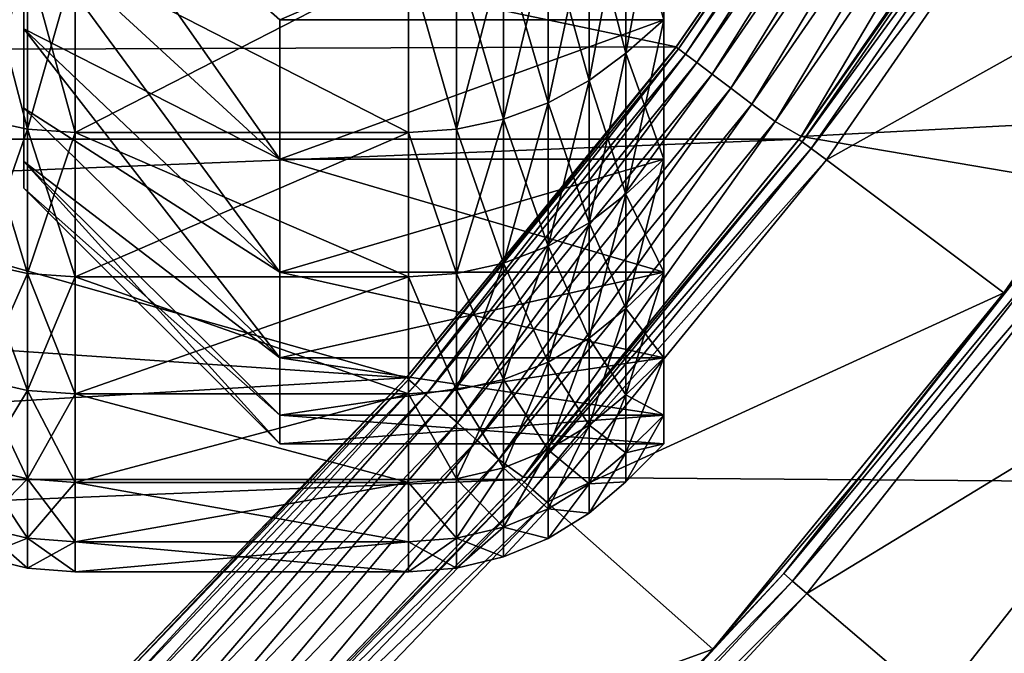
# Model space of a CAD drawing. Header units: metres. Extents: x -17 to 65, y -30 to 30.
# Tile 154 of 256: x 7 to 8.9, y -7.4 to -6.2. Entities that reach past the tile are written whole.
import ezdxf

# ---------------------------------------------------------------- set-up
doc = ezdxf.new("R2010")
doc.units = ezdxf.units.M
doc.layers.add('solid_508461', color=7, linetype='CONTINUOUS')

msp = doc.modelspace()

# ---------------------------------------------------------------- linework, layer by layer
at = {"layer": 'solid_508461'}
for points in [[(8.213656, 0.77353, -44.5), (8.213656, -0.77353, -44.5), (4.776725, -6.72647, -44.5)], [(6.243427, -2.339412, -44.5), (8.213656, 0.77353, -44.5), (4.776725, -6.72647, -44.5)], [(4.776725, -6.72647, -38.5), (4.776725, -6.72647, -44.5), (8.213656, -0.77353, -44.5)], [(4.776725, -6.72647, -38.5), (8.213656, -0.77353, -44.5), (8.213656, -0.77353, -38.5)], [(5.061268, -6.515066, -38.5), (4.776725, -6.72647, -38.5), (8.213656, -0.77353, -38.5)], [(5.061268, -6.515066, -38.5), (8.213656, -0.77353, -38.5), (5.336479, -6.291614, -38.5)], [(5.336479, -6.291614, -38.5), (8.213656, -0.77353, -38.5), (5.60183, -6.056569, -38.5)], [(5.996443, -5.738698, -27), (8.747639, -5.531849, -27), (8.274374, -6.217497, -27)], [(8.747718, -5.531721, -48.200001), (8.274233, -6.217682, -48.200001), (8.747639, -5.531849, -27)], [(8.278786, -6.221104, -48.258179), (8.274233, -6.217682, -48.200001), (8.747718, -5.531721, -48.200001)], [(8.274233, -6.217682, -48.200001), (8.274374, -6.217497, -27), (8.747639, -5.531849, -27)], [(8.278786, -6.221104, -48.258179), (8.747718, -5.531721, -48.200001), (8.752531, -5.534765, -48.258179)], [(8.278786, -6.221104, -48.258179), (8.752531, -5.534765, -48.258179), (8.292398, -6.231333, -48.314533)], [(8.752531, -5.534765, -48.258179), (8.766923, -5.543866, -48.314533), (8.292398, -6.231333, -48.314533)], [(8.292398, -6.231333, -48.314533), (8.766923, -5.543866, -48.314533), (8.314548, -6.247977, -48.366474)], [(8.766923, -5.543866, -48.314533), (8.790339, -5.558673, -48.366474), (8.314548, -6.247977, -48.366474)], [(8.314548, -6.247977, -48.366474), (8.790339, -5.558673, -48.366474), (8.344378, -6.270393, -48.412006)], [(8.790339, -5.558673, -48.366474), (8.821877, -5.578617, -48.412006), (8.344378, -6.270393, -48.412006)], [(8.344378, -6.270393, -48.412006), (8.821877, -5.578617, -48.412006), (8.380743, -6.29772, -48.449375)], [(8.821877, -5.578617, -48.412006), (8.860323, -5.602929, -48.449375), (8.380743, -6.29772, -48.449375)], [(8.380743, -6.29772, -48.449375), (8.860323, -5.602929, -48.449375), (8.422242, -6.328904, -48.477142)], [(8.860323, -5.602929, -48.449375), (8.904197, -5.630672, -48.477142), (8.422242, -6.328904, -48.477142)], [(8.422242, -6.328904, -48.477142), (8.904197, -5.630672, -48.477142), (8.467277, -6.362745, -48.494236)], [(8.904197, -5.630672, -48.477142), (8.951808, -5.66078, -48.494236), (8.467277, -6.362745, -48.494236)], [(8.467277, -6.362745, -48.494236), (8.951808, -5.66078, -48.494236), (8.518044, -6.392607, -48.5)], [(8.951808, -5.66078, -48.494236), (9.005194, -5.685852, -48.5), (8.518044, -6.392607, -48.5)], [(-9.001194, -5.692193, 8.5), (-8.514211, -6.397714, 8.5), (9.001194, -5.692193, 8.5)], [(-8.514211, -6.397714, 8.5), (8.514211, -6.397714, 8.5), (9.001194, -5.692193, 8.5)], [(8.514056, -6.397918, 19), (9.001264, -5.692079, 19), (8.514211, -6.397714, 8.5)], [(9.007694, -5.696121, 19.086824), (9.001264, -5.692079, 19), (8.514056, -6.397918, 19)], [(9.001264, -5.692079, 19), (9.001194, -5.692193, 8.5), (8.514211, -6.397714, 8.5)], [(8.518044, -6.392607, -48.5), (9.005194, -5.685852, -48.5), (13.130377, -6.151683, -48.5)], [(9.007694, -5.696121, 19.086824), (8.514056, -6.397918, 19), (8.520138, -6.402468, 19.086824)], [(9.007694, -5.696121, 19.086824), (8.520138, -6.402468, 19.086824), (9.026785, -5.708193, 19.171093)], [(8.520138, -6.402468, 19.086824), (8.538196, -6.416038, 19.171093), (9.026785, -5.708193, 19.171093)], [(9.026785, -5.708193, 19.171093), (8.538196, -6.416038, 19.171093), (9.057888, -5.727869, 19.25)], [(7, -5.72388, 3.080117), (7.500004, -6.43667, 2.751231), (7.500004, -6.164154, 3.317109)], [(7, -5.976903, 2.554718), (7.500004, -6.43667, 2.751231), (7, -5.72388, 3.080117)], [(7, -5.723881, -3.080115), (7.500004, -6.164155, -3.317107), (7.500004, -6.436671, -2.751229)], [(7, -5.723881, -3.080115), (7.500004, -6.436671, -2.751229), (7, -5.976904, -2.554715)], [(8.538196, -6.416038, 19.171093), (8.567617, -6.438148, 19.25), (9.057888, -5.727869, 19.25)], [(9.057888, -5.727869, 19.25), (8.567617, -6.438148, 19.25), (9.423761, -5.959465, 20)], [(5.487596, -6.227058, -27), (5.996443, -5.738698, -27), (8.274374, -6.217497, -27)], [(7.500004, -6.164155, -3.317107), (8.25, -5.842013, -3.856279), (8.25, -6.164169, -3.317081)], [(7.500004, -6.164154, 3.317109), (8.25, -6.164169, 3.317081), (8.25, -5.842013, 3.856279)], [(8.25, -5.842013, 3.856279), (8.175735, -6.229544, 3.352312), (8.175735, -5.903966, 3.897229)], [(8.25, -5.842013, 3.856279), (8.25, -6.164169, 3.317081), (8.175735, -6.229544, 3.352312)], [(8.25, -6.164169, -3.317081), (8.25, -5.842013, -3.856279), (8.175735, -5.90401, -3.897162)], [(8.104372, -5.954884, 3.930784), (8.175735, -5.903966, 3.897229), (8.175735, -6.229544, 3.352312)], [(8.104372, -6.283264, -3.381169), (8.175735, -6.229582, -3.352241), (8.175735, -5.90401, -3.897162)], [(8.104372, -6.283264, -3.381169), (8.175735, -5.90401, -3.897162), (8.104372, -5.954884, -3.930784)], [(8.25, -6.164169, -3.317081), (8.175735, -5.90401, -3.897162), (8.175735, -6.229582, -3.352241)], [(8.104372, -5.954884, -3.930784), (8.024035, -5.996007, -3.957929), (8.024035, -6.326655, -3.404518)], [(8.104372, -6.283264, -3.381169), (8.104372, -5.954884, -3.930784), (8.024035, -6.326655, -3.404518)], [(8.104372, -5.954884, 3.930784), (8.104372, -6.283264, 3.381169), (8.024035, -5.996007, 3.957929)], [(8.104372, -5.954884, 3.930784), (8.175735, -6.229544, 3.352312), (8.104372, -6.283264, 3.381169)], [(8.567617, -6.438148, 19.25), (8.91398, -6.69802, 20), (9.423761, -5.959465, 20)], [(9.423761, -5.959465, 20), (8.91398, -6.69802, 20), (9.176256, -6.333942, 40.673206)], [(7, -6.181874, 2.008558), (7.500004, -6.43667, 2.751231), (7, -5.976903, 2.554718)], [(7, -6.181875, -2.008555), (7, -6.181874, 2.008558), (7, -5.976903, 2.554718)], [(7, -5.976904, -2.554715), (7, -6.181875, -2.008555), (7, -5.976903, 2.554718)], [(7, -5.976904, -2.554715), (7.500004, -6.436671, -2.751229), (7.500004, -6.657411, -2.163072)], [(7, -5.976904, -2.554715), (7.500004, -6.657411, -2.163072), (7, -6.181875, -2.008555)], [(8.024035, -5.996007, -3.957929), (7.936972, -6.026124, -3.977809), (7.936972, -6.358432, -3.421618)], [(8.024035, -6.326655, -3.404518), (8.024035, -5.996007, -3.957929), (7.936972, -6.358432, -3.421618)], [(8.024035, -5.996007, 3.957929), (8.024035, -6.326655, 3.404518), (7.936972, -6.026124, 3.977809)], [(8.104372, -6.283264, 3.381169), (8.024035, -6.326655, 3.404518), (8.024035, -5.996007, 3.957929)], [(7.006884, -6.044589, -3.989998), (6.915217, -6.026318, -3.977937), (6.915217, -6.358637, -3.421729)], [(7.006884, -6.377916, 3.432103), (6.915217, -6.358637, 3.421729), (6.915217, -6.026318, 3.977937)], [(7.006884, -6.044589, 3.989998), (7.006884, -6.377916, 3.432103), (6.915217, -6.026318, 3.977937)], [(7.936972, -6.026124, -3.977809), (7.845333, -6.044491, -3.989934), (7.845333, -6.377813, -3.432047)], [(7.936972, -6.358432, -3.421618), (7.936972, -6.026124, -3.977809), (7.845333, -6.377813, -3.432047)], [(7.936972, -6.026124, 3.977809), (7.936972, -6.358432, 3.421618), (7.845333, -6.044491, 3.989934)], [(8.024035, -6.326655, 3.404518), (7.936972, -6.358432, 3.421618), (7.936972, -6.026124, 3.977809)], [(7.006884, -6.377916, -3.432103), (7.006884, -6.044589, -3.989998), (6.915217, -6.358637, -3.421729)], [(7.006884, -6.044589, 3.989998), (7.1, -6.050656, 3.994003), (7.1, -6.384317, 3.435548)], [(7.006884, -6.044589, 3.989998), (7.1, -6.384317, 3.435548), (7.006884, -6.377916, 3.432103)], [(7.006884, -6.377916, -3.432103), (7.1, -6.050656, -3.994003), (7.006884, -6.044589, -3.989998)], [(7.006884, -6.377916, -3.432103), (7.1, -6.384317, -3.435548), (7.1, -6.050656, -3.994003)], [(7.1, -6.050656, 3.994003), (7.751472, -6.050648, 3.994016), (7.751472, -6.384309, 3.435563)], [(7.1, -6.050656, -3.994003), (7.1, -6.384317, -3.435548), (7.751472, -6.050674, -3.993976)], [(7.1, -6.384317, 3.435548), (7.1, -6.050656, 3.994003), (7.751472, -6.384309, 3.435563)], [(7.1, -6.384317, -3.435548), (7.751472, -6.384333, -3.435519), (7.751472, -6.050674, -3.993976)], [(7.845333, -6.377813, -3.432047), (7.845333, -6.044491, -3.989934), (7.751472, -6.050674, -3.993976)], [(7.845333, -6.044491, 3.989934), (7.845333, -6.377813, 3.432047), (7.751472, -6.050648, 3.994016)], [(7.845333, -6.377813, 3.432047), (7.751472, -6.384309, 3.435563), (7.751472, -6.050648, 3.994016)], [(7.845333, -6.377813, -3.432047), (7.751472, -6.050674, -3.993976), (7.751472, -6.384333, -3.435519)], [(7.936972, -6.358432, 3.421618), (7.845333, -6.377813, 3.432047), (7.845333, -6.044491, 3.989934)], [(8.518044, -6.392607, -48.5), (13.130377, -6.151683, -48.5), (12.64624, -7.093839, -48.5)], [(7.500004, -6.164154, 3.317109), (7.500004, -6.43667, 2.751231), (8.25, -6.164169, 3.317081)], [(7.500004, -6.436671, -2.751229), (7.500004, -6.164155, -3.317107), (8.25, -6.164169, -3.317081)], [(7.500004, -6.436671, -2.751229), (8.25, -6.164169, -3.317081), (8.25, -6.436695, -2.751175)], [(7.500004, -6.43667, 2.751231), (8.25, -6.436695, 2.751175), (8.25, -6.164169, 3.317081)], [(8.25, -6.164169, 3.317081), (8.175735, -6.504964, 2.780405), (8.175735, -6.229544, 3.352312)], [(8.25, -6.164169, 3.317081), (8.25, -6.436695, 2.751175), (8.175735, -6.504964, 2.780405)], [(8.25, -6.436695, -2.751175), (8.25, -6.164169, -3.317081), (8.175735, -6.229582, -3.352241)], [(7, -6.181874, 2.008558), (7.500004, -6.65741, 2.163074), (7.500004, -6.43667, 2.751231)], [(7, -6.337, 1.446508), (7.500004, -6.65741, 2.163074), (7, -6.181874, 2.008558)], [(7, -6.337001, -1.446505), (7, -6.337, 1.446508), (7, -6.181874, 2.008558)], [(7, -6.181875, -2.008555), (7, -6.337001, -1.446505), (7, -6.181874, 2.008558)], [(7, -6.181875, -2.008555), (7.500004, -6.657411, -2.163072), (7.500004, -6.824484, -1.557697)], [(7, -6.181875, -2.008555), (7.500004, -6.824484, -1.557697), (7, -6.337001, -1.446505)], [(4.939247, -6.67037, -27), (5.487596, -6.227058, -27), (7.746956, -6.863466, -27)], [(5.487596, -6.227058, -27), (8.274374, -6.217497, -27), (7.746956, -6.863466, -27)], [(7.747087, -6.863319, -48.200001), (7.746956, -6.863466, -27), (8.274374, -6.217497, -27)], [(8.274233, -6.217682, -48.200001), (7.747087, -6.863319, -48.200001), (8.274374, -6.217497, -27)], [(7.751349, -6.867096, -48.258179), (7.747087, -6.863319, -48.200001), (8.274233, -6.217682, -48.200001)], [(7.751349, -6.867096, -48.258179), (8.274233, -6.217682, -48.200001), (8.278786, -6.221104, -48.258179)], [(7.751349, -6.867096, -48.258179), (8.278786, -6.221104, -48.258179), (7.764095, -6.878388, -48.314533)], [(8.278786, -6.221104, -48.258179), (8.292398, -6.231333, -48.314533), (7.764095, -6.878388, -48.314533)], [(7.764095, -6.878388, -48.314533), (8.292398, -6.231333, -48.314533), (7.784832, -6.89676, -48.366474)], [(8.292398, -6.231333, -48.314533), (8.314548, -6.247977, -48.366474), (7.784832, -6.89676, -48.366474)], [(8.104372, -6.283264, 3.381169), (8.175735, -6.229544, 3.352312), (8.175735, -6.504964, 2.780405)], [(8.104372, -6.561055, -2.804329), (8.175735, -6.504996, -2.78033), (8.175735, -6.229582, -3.352241)], [(8.104372, -6.561055, -2.804329), (8.175735, -6.229582, -3.352241), (8.104372, -6.283264, -3.381169)], [(8.25, -6.436695, -2.751175), (8.175735, -6.229582, -3.352241), (8.175735, -6.504996, -2.78033)], [(7.784832, -6.89676, -48.366474), (8.314548, -6.247977, -48.366474), (7.812763, -6.921504, -48.412006)], [(8.314548, -6.247977, -48.366474), (8.344378, -6.270393, -48.412006), (7.812763, -6.921504, -48.412006)], [(7.812763, -6.921504, -48.412006), (8.344378, -6.270393, -48.412006), (7.846811, -6.951668, -48.449375)], [(8.344378, -6.270393, -48.412006), (8.380743, -6.29772, -48.449375), (7.846811, -6.951668, -48.449375)], [(8.104372, -6.283264, -3.381169), (8.024035, -6.326655, -3.404518), (8.024035, -6.606364, -2.823695)], [(8.104372, -6.561055, -2.804329), (8.104372, -6.283264, -3.381169), (8.024035, -6.606364, -2.823695)], [(8.104372, -6.283264, 3.381169), (8.104372, -6.561055, 2.804329), (8.024035, -6.326655, 3.404518)], [(8.104372, -6.283264, 3.381169), (8.175735, -6.504964, 2.780405), (8.104372, -6.561055, 2.804329)], [(7.846811, -6.951668, -48.449375), (8.380743, -6.29772, -48.449375), (7.885666, -6.98609, -48.477142)], [(8.380743, -6.29772, -48.449375), (8.422242, -6.328904, -48.477142), (7.885666, -6.98609, -48.477142)], [(8.024035, -6.326655, -3.404518), (7.936972, -6.358432, -3.421618), (7.936972, -6.639546, -2.837878)], [(8.024035, -6.606364, -2.823695), (8.024035, -6.326655, -3.404518), (7.936972, -6.639546, -2.837878)], [(8.024035, -6.326655, 3.404518), (8.024035, -6.606364, 2.823695), (7.936972, -6.358432, 3.421618)], [(8.104372, -6.561055, 2.804329), (8.024035, -6.606364, 2.823695), (8.024035, -6.326655, 3.404518)], [(7, -6.337, 1.446508), (7.500004, -6.824483, 1.5577), (7.500004, -6.65741, 2.163074)], [(7, -6.441172, 0.872479), (7.500004, -6.824483, 1.5577), (7, -6.337, 1.446508)], [(7, -6.441173, -0.872476), (7, -6.441172, 0.872479), (7, -6.337, 1.446508)], [(7, -6.337001, -1.446505), (7, -6.441173, -0.872476), (7, -6.337, 1.446508)], [(7, -6.337001, -1.446505), (7.500004, -6.824484, -1.557697), (7, -6.441173, -0.872476)], [(7.885666, -6.98609, -48.477142), (8.422242, -6.328904, -48.477142), (7.927831, -7.023446, -48.494236)], [(8.422242, -6.328904, -48.477142), (8.467277, -6.362745, -48.494236), (7.927831, -7.023446, -48.494236)], [(8.91398, -6.69802, 20), (8.913773, -6.698296, 40.673206), (9.176256, -6.333942, 40.673206)], [(9.026685, -6.55827, 40.760029), (9.176256, -6.333942, 40.673206), (8.913773, -6.698296, 40.673206)], [(7.006884, -6.377916, -3.432103), (6.915217, -6.358637, -3.421729), (6.915217, -6.63976, -2.83797)], [(7.006884, -6.659892, 2.846574), (6.915217, -6.63976, 2.83797), (6.915217, -6.358637, 3.421729)], [(7.006884, -6.377916, 3.432103), (7.006884, -6.659892, 2.846574), (6.915217, -6.358637, 3.421729)], [(7.936972, -6.358432, -3.421618), (7.845333, -6.377813, -3.432047), (7.845333, -6.659784, -2.846528)], [(7.936972, -6.639546, -2.837878), (7.936972, -6.358432, -3.421618), (7.845333, -6.659784, -2.846528)], [(7.936972, -6.358432, 3.421618), (7.936972, -6.639546, 2.837878), (7.845333, -6.377813, 3.432047)], [(7.927831, -7.023446, -48.494236), (8.467277, -6.362745, -48.494236), (7.975592, -7.05779, -48.5)], [(8.024035, -6.606364, 2.823695), (7.936972, -6.639546, 2.837878), (7.936972, -6.358432, 3.421618)], [(8.467277, -6.362745, -48.494236), (8.518044, -6.392607, -48.5), (7.975592, -7.05779, -48.5)], [(7.006884, -6.659892, -2.846574), (7.006884, -6.377916, -3.432103), (6.915217, -6.63976, -2.83797)], [(7.006884, -6.377916, 3.432103), (7.1, -6.384317, 3.435548), (7.1, -6.666576, 2.849432)], [(7.006884, -6.377916, 3.432103), (7.1, -6.666576, 2.849432), (7.006884, -6.659892, 2.846574)], [(7.006884, -6.659892, -2.846574), (7.1, -6.384317, -3.435548), (7.006884, -6.377916, -3.432103)], [(7.006884, -6.659892, -2.846574), (7.1, -6.666576, -2.849432), (7.1, -6.384317, -3.435548)], [(7.1, -6.384317, 3.435548), (7.751472, -6.384309, 3.435563), (7.751472, -6.666569, 2.849448)], [(7.1, -6.384317, -3.435548), (7.1, -6.666576, -2.849432), (7.751472, -6.384333, -3.435519)], [(7.1, -6.666576, 2.849432), (7.1, -6.384317, 3.435548), (7.751472, -6.666569, 2.849448)], [(7.1, -6.666576, -2.849432), (7.751472, -6.666589, -2.849402), (7.751472, -6.384333, -3.435519)], [(7.845333, -6.659784, -2.846528), (7.845333, -6.377813, -3.432047), (7.751472, -6.384333, -3.435519)], [(7.845333, -6.377813, 3.432047), (7.845333, -6.659784, 2.846528), (7.751472, -6.384309, 3.435563)], [(7.845333, -6.659784, 2.846528), (7.751472, -6.666569, 2.849448), (7.751472, -6.384309, 3.435563)], [(7.845333, -6.659784, -2.846528), (7.751472, -6.384333, -3.435519), (7.751472, -6.666589, -2.849402)], [(7.936972, -6.639546, 2.837878), (7.845333, -6.659784, 2.846528), (7.845333, -6.377813, 3.432047)], [(-8.514211, -6.397714, 8.5), (-7.971506, -7.062407, 8.5), (8.514211, -6.397714, 8.5)], [(-7.971506, -7.062407, 8.5), (7.971506, -7.062407, 8.5), (8.514211, -6.397714, 8.5)], [(8.514056, -6.397918, 19), (8.514211, -6.397714, 8.5), (7.971506, -7.062407, 8.5)], [(7.971631, -7.062266, 19), (8.514056, -6.397918, 19), (7.971506, -7.062407, 8.5)], [(8.520138, -6.402468, 19.086824), (8.514056, -6.397918, 19), (7.971631, -7.062266, 19)], [(8.520138, -6.402468, 19.086824), (7.971631, -7.062266, 19), (7.977325, -7.067294, 19.086824)], [(7.975592, -7.05779, -48.5), (8.518044, -6.392607, -48.5), (12.64624, -7.093839, -48.5)], [(8.520138, -6.402468, 19.086824), (7.977325, -7.067294, 19.086824), (8.538196, -6.416038, 19.171093)], [(7.977325, -7.067294, 19.086824), (7.994232, -7.082272, 19.171093), (8.538196, -6.416038, 19.171093)], [(8.538196, -6.416038, 19.171093), (7.994232, -7.082272, 19.171093), (8.567617, -6.438148, 19.25)], [(7, -6.441172, 0.872479), (7.500004, -6.936662, 0.939529), (7.500004, -6.824483, 1.5577)], [(7, -6.49345, 0.291685), (7.500004, -6.936662, 0.939529), (7, -6.441172, 0.872479)], [(7, -6.49345, -0.291682), (7, -6.49345, 0.291685), (7, -6.441172, 0.872479)], [(7, -6.441173, -0.872476), (7, -6.49345, -0.291682), (7, -6.441172, 0.872479)], [(7, -6.441173, -0.872476), (7.500004, -6.824484, -1.557697), (7.500004, -6.936663, -0.939527)], [(7, -6.441173, -0.872476), (7.500004, -6.936663, -0.939527), (7.500004, -6.992947, -0.314157)], [(7, -6.441173, -0.872476), (7.500004, -6.992947, -0.314157), (7, -6.49345, -0.291682)], [(7.500004, -6.43667, 2.751231), (7.500004, -6.65741, 2.163074), (8.25, -6.436695, 2.751175)], [(7.500004, -6.436671, -2.751229), (8.25, -6.436695, -2.751175), (8.25, -6.657396, -2.163119)], [(7.500004, -6.657411, -2.163072), (7.500004, -6.436671, -2.751229), (8.25, -6.657396, -2.163119)], [(7.500004, -6.65741, 2.163074), (8.25, -6.657396, 2.163119), (8.25, -6.436695, 2.751175)], [(7.994232, -7.082272, 19.171093), (8.021782, -7.106675, 19.25), (8.567617, -6.438148, 19.25)], [(8.567617, -6.438148, 19.25), (8.021782, -7.106675, 19.25), (8.91398, -6.69802, 20)], [(8.25, -6.436695, 2.751175), (8.175735, -6.728011, 2.18611), (8.175735, -6.504964, 2.780405)], [(8.25, -6.436695, 2.751175), (8.25, -6.657396, 2.163119), (8.175735, -6.728011, 2.18611)], [(8.25, -6.657396, -2.163119), (8.25, -6.436695, -2.751175), (8.175735, -6.504996, -2.78033)], [(7, -6.49345, -0.291682), (7.500004, -6.992947, -0.314157), (7.500004, -6.992947, 0.31416)], [(7, -6.49345, 0.291685), (7.500004, -6.992947, 0.31416), (7.500004, -6.936662, 0.939529)], [(7, -6.49345, -0.291682), (7.500004, -6.992947, 0.31416), (7, -6.49345, 0.291685)], [(8.104372, -6.561055, 2.804329), (8.175735, -6.504964, 2.780405), (8.175735, -6.728011, 2.18611)], [(8.104372, -6.78602, -2.204912), (8.175735, -6.728036, -2.186034), (8.175735, -6.504996, -2.78033)], [(8.104372, -6.78602, -2.204912), (8.175735, -6.504996, -2.78033), (8.104372, -6.561055, -2.804329)], [(8.25, -6.657396, -2.163119), (8.175735, -6.504996, -2.78033), (8.175735, -6.728036, -2.186034)], [(9.026685, -6.55827, 40.760029), (8.63683, -7.051785, 40.673206), (8.484303, -7.246279, 40.760029)], [(9.026685, -6.55827, 40.760029), (8.484303, -7.246279, 40.760029), (9.044958, -6.571547, 40.844296)], [(9.026685, -6.55827, 40.760029), (8.913773, -6.698296, 40.673206), (8.63683, -7.051785, 40.673206)], [(8.104372, -6.561055, -2.804329), (8.024035, -6.606364, -2.823695), (8.024035, -6.832883, -2.220138)], [(8.104372, -6.78602, -2.204912), (8.104372, -6.561055, -2.804329), (8.024035, -6.832883, -2.220138)], [(8.104372, -6.561055, 2.804329), (8.104372, -6.78602, 2.204912), (8.024035, -6.606364, 2.823695)], [(8.104372, -6.561055, 2.804329), (8.175735, -6.728011, 2.18611), (8.104372, -6.78602, 2.204912)], [(8.484303, -7.246279, 40.760029), (8.501478, -7.260948, 40.844296), (9.044958, -6.571547, 40.844296)], [(9.044958, -6.571547, 40.844296), (8.501478, -7.260948, 40.844296), (9.074726, -6.59319, 40.923206)], [(8.782733, -7.501073, 41.5), (14.648664, -7.593855, 41.5), (15.132871, -6.57618, 41.5)], [(9.344038, -6.789061, 41.5), (8.782733, -7.501073, 41.5), (15.132871, -6.57618, 41.5)], [(8.501478, -7.260948, 40.844296), (8.529456, -7.284859, 40.923206), (9.074726, -6.59319, 40.923206)], [(9.074726, -6.59319, 40.923206), (8.529456, -7.284859, 40.923206), (9.344038, -6.789061, 41.5)], [(8.024035, -6.606364, -2.823695), (7.936972, -6.639546, -2.837878), (7.936972, -6.867203, -2.23129)], [(8.024035, -6.832883, -2.220138), (8.024035, -6.606364, -2.823695), (7.936972, -6.867203, -2.23129)], [(8.024035, -6.606364, 2.823695), (8.024035, -6.832883, 2.220138), (7.936972, -6.639546, 2.837878)], [(8.104372, -6.78602, 2.204912), (8.024035, -6.832883, 2.220138), (8.024035, -6.606364, 2.823695)], [(7.006884, -6.659892, -2.846574), (6.915217, -6.63976, -2.83797), (6.915217, -6.867424, -2.231361)], [(7.006884, -6.888246, 2.238127), (6.915217, -6.867424, 2.231361), (6.915217, -6.63976, 2.83797)], [(7.006884, -6.659892, 2.846574), (7.006884, -6.888246, 2.238127), (6.915217, -6.63976, 2.83797)], [(7.936972, -6.639546, -2.837878), (7.845333, -6.659784, -2.846528), (7.845333, -6.888134, -2.238091)], [(7.936972, -6.867203, -2.23129), (7.936972, -6.639546, -2.837878), (7.845333, -6.888134, -2.238091)], [(7.936972, -6.639546, 2.837878), (7.936972, -6.867203, 2.23129), (7.845333, -6.659784, 2.846528)], [(8.024035, -6.832883, 2.220138), (7.936972, -6.867203, 2.23129), (7.936972, -6.639546, 2.837878)], [(4.355323, -7.065489, -27), (4.939247, -6.67037, -27), (7.746956, -6.863466, -27)], [(7.006884, -6.888246, -2.238127), (7.006884, -6.659892, -2.846574), (6.915217, -6.867424, -2.231361)], [(7.006884, -6.659892, 2.846574), (7.1, -6.666576, 2.849432), (7.1, -6.89516, 2.240373)], [(7.006884, -6.659892, 2.846574), (7.1, -6.89516, 2.240373), (7.006884, -6.888246, 2.238127)], [(7.006884, -6.888246, -2.238127), (7.1, -6.666576, -2.849432), (7.006884, -6.659892, -2.846574)], [(7.006884, -6.888246, -2.238127), (7.1, -6.89516, -2.240373), (7.1, -6.666576, -2.849432)], [(7.1, -6.666576, 2.849432), (7.751472, -6.666569, 2.849448), (7.751472, -6.895154, 2.240391)], [(7.1, -6.666576, -2.849432), (7.1, -6.89516, -2.240373), (7.751472, -6.666589, -2.849402)], [(7.1, -6.89516, 2.240373), (7.1, -6.666576, 2.849432), (7.751472, -6.895154, 2.240391)], [(7.1, -6.89516, -2.240373), (7.751472, -6.895169, -2.240346), (7.751472, -6.666589, -2.849402)], [(7.500004, -6.657411, -2.163072), (8.25, -6.657396, -2.163119), (8.25, -6.824495, -1.557647)], [(7.500004, -6.824483, 1.5577), (8.25, -6.824495, 1.557647), (8.25, -6.657396, 2.163119)], [(7.500004, -6.65741, 2.163074), (7.500004, -6.824483, 1.5577), (8.25, -6.657396, 2.163119)], [(7.500004, -6.824484, -1.557697), (7.500004, -6.657411, -2.163072), (8.25, -6.824495, -1.557647)], [(7.845333, -6.888134, -2.238091), (7.845333, -6.659784, -2.846528), (7.751472, -6.666589, -2.849402)], [(7.845333, -6.659784, 2.846528), (7.845333, -6.888134, 2.238091), (7.751472, -6.666569, 2.849448)], [(7.845333, -6.888134, 2.238091), (7.751472, -6.895154, 2.240391), (7.751472, -6.666569, 2.849448)], [(7.845333, -6.888134, -2.238091), (7.751472, -6.666589, -2.849402), (7.751472, -6.895169, -2.240346)], [(7.936972, -6.867203, 2.23129), (7.845333, -6.888134, 2.238091), (7.845333, -6.659784, 2.846528)], [(8.25, -6.657396, 2.163119), (8.175735, -6.896888, 1.574213), (8.175735, -6.728011, 2.18611)], [(8.25, -6.657396, 2.163119), (8.25, -6.824495, 1.557647), (8.175735, -6.896888, 1.574213)], [(8.25, -6.824495, -1.557647), (8.25, -6.657396, -2.163119), (8.175735, -6.728036, -2.186034)], [(8.021782, -7.106675, 19.25), (8.345724, -7.394011, 20), (8.91398, -6.69802, 20)], [(8.91398, -6.69802, 20), (8.345724, -7.394011, 20), (8.913773, -6.698296, 40.673206)], [(8.345724, -7.394011, 20), (8.63683, -7.051785, 40.673206), (8.913773, -6.698296, 40.673206)], [(8.104372, -6.78602, 2.204912), (8.175735, -6.728011, 2.18611), (8.175735, -6.896888, 1.574213)], [(8.104372, -6.956348, -1.587741), (8.175735, -6.896905, -1.574136), (8.175735, -6.728036, -2.186034)], [(8.104372, -6.956348, -1.587741), (8.175735, -6.728036, -2.186034), (8.104372, -6.78602, -2.204912)], [(8.25, -6.824495, -1.557647), (8.175735, -6.728036, -2.186034), (8.175735, -6.896905, -1.574136)], [(8.104372, -6.78602, -2.204912), (8.024035, -6.832883, -2.220138), (8.024035, -7.004387, -1.598706)], [(8.104372, -6.956348, -1.587741), (8.104372, -6.78602, -2.204912), (8.024035, -7.004387, -1.598706)], [(8.104372, -6.78602, 2.204912), (8.104372, -6.956348, 1.587741), (8.024035, -6.832883, 2.220138)], [(8.104372, -6.78602, 2.204912), (8.175735, -6.896888, 1.574213), (8.104372, -6.956348, 1.587741)], [(8.529456, -7.284859, 40.923206), (8.782733, -7.501073, 41.5), (9.344038, -6.789061, 41.5)], [(7.500004, -6.824483, 1.5577), (7.500004, -6.936662, 0.939529), (8.25, -6.824495, 1.557647)], [(7.500004, -6.824484, -1.557697), (8.25, -6.824495, -1.557647), (8.25, -6.936648, -0.939633)], [(7.500004, -6.936663, -0.939527), (7.500004, -6.824484, -1.557697), (8.25, -6.936648, -0.939633)], [(7.500004, -6.936662, 0.939529), (8.25, -6.936648, 0.939633), (8.25, -6.824495, 1.557647)], [(8.25, -6.824495, 1.557647), (8.175735, -7.010235, 0.949644), (8.175735, -6.896888, 1.574213)], [(8.25, -6.824495, 1.557647), (8.25, -6.936648, 0.939633), (8.175735, -7.010235, 0.949644)], [(8.25, -6.936648, -0.939633), (8.25, -6.824495, -1.557647), (8.175735, -6.896905, -1.574136)], [(8.024035, -6.832883, -2.220138), (7.936972, -6.867203, -2.23129), (7.936972, -7.039569, -1.606736)], [(8.024035, -7.004387, -1.598706), (8.024035, -6.832883, -2.220138), (7.936972, -7.039569, -1.606736)], [(8.024035, -6.832883, 2.220138), (8.024035, -7.004387, 1.598706), (7.936972, -6.867203, 2.23129)], [(8.104372, -6.956348, 1.587741), (8.024035, -7.004387, 1.598706), (8.024035, -6.832883, 2.220138)], [(4.355323, -7.065489, -27), (7.746956, -6.863466, -27), (7.169792, -7.464361, -27)], [(7.747087, -6.863319, -48.200001), (7.169698, -7.464445, -48.200001), (7.746956, -6.863466, -27)], [(7.173643, -7.468553, -48.258179), (7.169698, -7.464445, -48.200001), (7.747087, -6.863319, -48.200001)], [(7.169698, -7.464445, -48.200001), (7.169792, -7.464361, -27), (7.746956, -6.863466, -27)], [(7.173643, -7.468553, -48.258179), (7.747087, -6.863319, -48.200001), (7.751349, -6.867096, -48.258179)], [(7.006884, -6.888246, -2.238127), (6.915217, -6.867424, -2.231361), (6.915217, -7.039796, -1.606787)], [(7.006884, -7.06114, 1.611659), (6.915217, -7.039796, 1.606787), (6.915217, -6.867424, 2.231361)], [(7.006884, -6.888246, 2.238127), (7.006884, -7.06114, 1.611659), (6.915217, -6.867424, 2.231361)], [(7.173643, -7.468553, -48.258179), (7.751349, -6.867096, -48.258179), (7.185438, -7.480834, -48.314533)], [(7.751349, -6.867096, -48.258179), (7.764095, -6.878388, -48.314533), (7.185438, -7.480834, -48.314533)], [(7.185438, -7.480834, -48.314533), (7.764095, -6.878388, -48.314533), (7.20463, -7.500814, -48.366474)], [(7.764095, -6.878388, -48.314533), (7.784832, -6.89676, -48.366474), (7.20463, -7.500814, -48.366474)], [(7.936972, -6.867203, -2.23129), (7.845333, -6.888134, -2.238091), (7.845333, -7.061026, -1.611633)], [(7.936972, -7.039569, -1.606736), (7.936972, -6.867203, -2.23129), (7.845333, -7.061026, -1.611633)], [(7.936972, -6.867203, 2.23129), (7.936972, -7.039569, 1.606736), (7.845333, -6.888134, 2.238091)], [(8.024035, -7.004387, 1.598706), (7.936972, -7.039569, 1.606736), (7.936972, -6.867203, 2.23129)], [(7.006884, -7.06114, -1.611659), (7.006884, -6.888246, -2.238127), (6.915217, -7.039796, -1.606787)], [(7.006884, -6.888246, 2.238127), (7.1, -6.89516, 2.240373), (7.1, -7.068227, 1.613277)], [(7.006884, -6.888246, 2.238127), (7.1, -7.068227, 1.613277), (7.006884, -7.06114, 1.611659)], [(7.006884, -7.06114, -1.611659), (7.1, -6.89516, -2.240373), (7.006884, -6.888246, -2.238127)], [(7.006884, -7.06114, -1.611659), (7.1, -7.068227, -1.613277), (7.1, -6.89516, -2.240373)], [(7.1, -6.89516, 2.240373), (7.751472, -6.895154, 2.240391), (7.751472, -7.068223, 1.613296)], [(7.1, -6.89516, -2.240373), (7.1, -7.068227, -1.613277), (7.751472, -6.895169, -2.240346)], [(7.1, -7.068227, 1.613277), (7.1, -6.89516, 2.240373), (7.751472, -7.068223, 1.613296)], [(7.1, -7.068227, -1.613277), (7.751472, -7.068233, -1.613251), (7.751472, -6.895169, -2.240346)], [(7.20463, -7.500814, -48.366474), (7.784832, -6.89676, -48.366474), (7.230479, -7.527726, -48.412006)], [(7.784832, -6.89676, -48.366474), (7.812763, -6.921504, -48.412006), (7.230479, -7.527726, -48.412006)], [(7.845333, -7.061026, -1.611633), (7.845333, -6.888134, -2.238091), (7.751472, -6.895169, -2.240346)], [(7.845333, -6.888134, 2.238091), (7.845333, -7.061026, 1.611633), (7.751472, -6.895154, 2.240391)], [(7.845333, -7.061026, 1.611633), (7.751472, -7.068223, 1.613296), (7.751472, -6.895154, 2.240391)], [(7.845333, -7.061026, -1.611633), (7.751472, -6.895169, -2.240346), (7.751472, -7.068233, -1.613251)], [(7.936972, -7.039569, 1.606736), (7.845333, -7.061026, 1.611633), (7.845333, -6.888134, 2.238091)], [(8.104372, -6.956348, 1.587741), (8.175735, -6.896888, 1.574213), (8.175735, -7.010235, 0.949644)], [(8.104372, -7.070668, -0.957787), (8.175735, -7.010246, -0.949562), (8.175735, -6.896905, -1.574136)], [(8.104372, -7.070668, -0.957787), (8.175735, -6.896905, -1.574136), (8.104372, -6.956348, -1.587741)], [(8.25, -6.936648, -0.939633), (8.175735, -6.896905, -1.574136), (8.175735, -7.010246, -0.949562)], [(7.230479, -7.527726, -48.412006), (7.812763, -6.921504, -48.412006), (7.26199, -7.560532, -48.449375)], [(7.812763, -6.921504, -48.412006), (7.846811, -6.951668, -48.449375), (7.26199, -7.560532, -48.449375)], [(7.500004, -6.936663, -0.939527), (8.25, -6.936648, -0.939633), (8.25, -6.992951, -0.314054)], [(7.500004, -6.992947, 0.31416), (8.25, -6.992951, 0.314054), (8.25, -6.936648, 0.939633)], [(7.500004, -6.936662, 0.939529), (7.500004, -6.992947, 0.31416), (8.25, -6.936648, 0.939633)], [(7.500004, -6.992947, -0.314157), (7.500004, -6.936663, -0.939527), (8.25, -6.992951, -0.314054)], [(8.25, -6.936648, 0.939633), (8.175735, -7.067139, 0.31743), (8.175735, -7.010235, 0.949644)], [(8.25, -6.936648, 0.939633), (8.25, -6.992951, 0.314054), (8.175735, -7.067139, 0.31743)], [(8.25, -6.992951, -0.314054), (8.25, -6.936648, -0.939633), (8.175735, -7.010246, -0.949562)], [(7.26199, -7.560532, -48.449375), (7.846811, -6.951668, -48.449375), (7.297948, -7.597969, -48.477142)], [(7.846811, -6.951668, -48.449375), (7.885666, -6.98609, -48.477142), (7.297948, -7.597969, -48.477142)], [(8.104372, -6.956348, -1.587741), (8.024035, -7.004387, -1.598706), (8.024035, -7.119497, -0.964401)], [(8.104372, -7.070668, -0.957787), (8.104372, -6.956348, -1.587741), (8.024035, -7.119497, -0.964401)], [(8.104372, -6.956348, 1.587741), (8.104372, -7.070668, 0.957787), (8.024035, -7.004387, 1.598706)], [(8.104372, -6.956348, 1.587741), (8.175735, -7.010235, 0.949644), (8.104372, -7.070668, 0.957787)], [(7.297948, -7.597969, -48.477142), (7.885666, -6.98609, -48.477142), (7.336971, -7.638596, -48.494236)], [(7.885666, -6.98609, -48.477142), (7.927831, -7.023446, -48.494236), (7.336971, -7.638596, -48.494236)], [(7.500004, -6.992947, -0.314157), (8.25, -6.992951, -0.314054), (8.25, -6.992951, 0.314054)], [(7.500004, -6.992947, 0.31416), (7.500004, -6.992947, -0.314157), (8.25, -6.992951, 0.314054)], [(8.25, -6.992951, 0.314054), (8.175735, -7.067142, -0.317342), (8.175735, -7.067139, 0.31743)], [(8.25, -6.992951, -0.314054), (8.175735, -7.010246, -0.949562), (8.175735, -7.067142, -0.317342)], [(8.25, -6.992951, 0.314054), (8.25, -6.992951, -0.314054), (8.175735, -7.067142, -0.317342)], [(8.024035, -7.004387, -1.598706), (7.936972, -7.039569, -1.606736), (7.936972, -7.155257, -0.969245)], [(8.024035, -7.119497, -0.964401), (8.024035, -7.004387, -1.598706), (7.936972, -7.155257, -0.969245)], [(8.024035, -7.004387, 1.598706), (8.024035, -7.119497, 0.964401), (7.936972, -7.039569, 1.606736)], [(8.104372, -7.070668, 0.957787), (8.024035, -7.119497, 0.964401), (8.024035, -7.004387, 1.598706)], [(8.104372, -7.070668, 0.957787), (8.175735, -7.010235, 0.949644), (8.175735, -7.067139, 0.31743)], [(8.104372, -7.128059, -0.320121), (8.175735, -7.067142, -0.317342), (8.175735, -7.010246, -0.949562)], [(8.104372, -7.128059, -0.320121), (8.175735, -7.010246, -0.949562), (8.104372, -7.070668, -0.957787)], [(7.336971, -7.638596, -48.494236), (7.927831, -7.023446, -48.494236), (7.381371, -7.677097, -48.5)], [(7.927831, -7.023446, -48.494236), (7.975592, -7.05779, -48.5), (7.381371, -7.677097, -48.5)], [(7.936972, -7.039569, -1.606736), (7.845333, -7.061026, -1.611633), (7.845333, -7.177066, -0.9722)], [(7.936972, -7.155257, -0.969245), (7.936972, -7.039569, -1.606736), (7.845333, -7.177066, -0.9722)], [(7.936972, -7.039569, 1.606736), (7.936972, -7.155257, 0.969245), (7.845333, -7.061026, 1.611633)], [(8.024035, -7.119497, 0.964401), (7.936972, -7.155257, 0.969245), (7.936972, -7.039569, 1.606736)], [(7.006884, -7.06114, -1.611659), (6.915217, -7.039796, -1.606787), (6.915217, -7.155487, -0.969277)], [(7.006884, -7.177182, 0.972215), (6.915217, -7.155487, 0.969277), (6.915217, -7.039796, 1.606787)], [(7.006884, -7.06114, 1.611659), (7.006884, -7.177182, 0.972215), (6.915217, -7.039796, 1.606787)], [(7.381371, -7.677097, -48.5), (7.975592, -7.05779, -48.5), (12.64624, -7.093839, -48.5)], [(8.345724, -7.394011, 20), (8.34588, -7.393835, 40.673206), (8.63683, -7.051785, 40.673206)], [(8.484303, -7.246279, 40.760029), (8.63683, -7.051785, 40.673206), (8.34588, -7.393835, 40.673206)], [(-7.971506, -7.062407, 8.5), (-7.377612, -7.680719, 8.5), (7.971506, -7.062407, 8.5)], [(-7.377612, -7.680719, 8.5), (7.377612, -7.680719, 8.5), (7.971506, -7.062407, 8.5)], [(3.739822, -7.409702, -27), (4.355323, -7.065489, -27), (7.169792, -7.464361, -27)], [(7.006884, -7.177182, -0.972215), (7.006884, -7.06114, -1.611659), (6.915217, -7.155487, -0.969277)], [(7.006884, -7.06114, 1.611659), (7.1, -7.068227, 1.613277), (7.1, -7.184386, 0.973191)], [(7.006884, -7.06114, 1.611659), (7.1, -7.184386, 0.973191), (7.006884, -7.177182, 0.972215)], [(7.006884, -7.177182, -0.972215), (7.1, -7.068227, -1.613277), (7.006884, -7.06114, -1.611659)], [(7.006884, -7.177182, -0.972215), (7.1, -7.184386, -0.973191), (7.1, -7.068227, -1.613277)], [(7.1, -7.068227, 1.613277), (7.751472, -7.068223, 1.613296), (7.751472, -7.184383, 0.973214)], [(7.1, -7.068227, -1.613277), (7.1, -7.184386, -0.973191), (7.751472, -7.068233, -1.613251)], [(7.1, -7.184386, 0.973191), (7.1, -7.068227, 1.613277), (7.751472, -7.184383, 0.973214)], [(7.1, -7.184386, -0.973191), (7.751472, -7.18439, -0.973164), (7.751472, -7.068233, -1.613251)], [(7.377503, -7.680817, 19), (7.971631, -7.062266, 19), (7.377612, -7.680719, 8.5)], [(7.977325, -7.067294, 19.086824), (7.971631, -7.062266, 19), (7.377503, -7.680817, 19)], [(7.977325, -7.067294, 19.086824), (7.377503, -7.680817, 19), (7.382776, -7.686285, 19.086824)], [(7.971631, -7.062266, 19), (7.971506, -7.062407, 8.5), (7.377612, -7.680719, 8.5)], [(7.977325, -7.067294, 19.086824), (7.382776, -7.686285, 19.086824), (7.994232, -7.082272, 19.171093)], [(7.845333, -7.177066, -0.9722), (7.845333, -7.061026, -1.611633), (7.751472, -7.068233, -1.613251)], [(7.845333, -7.061026, 1.611633), (7.845333, -7.177066, 0.9722), (7.751472, -7.068223, 1.613296)], [(7.845333, -7.177066, 0.9722), (7.751472, -7.184383, 0.973214), (7.751472, -7.068223, 1.613296)], [(7.845333, -7.177066, -0.9722), (7.751472, -7.068233, -1.613251), (7.751472, -7.18439, -0.973164)], [(7.936972, -7.155257, 0.969245), (7.845333, -7.177066, 0.9722), (7.845333, -7.061026, 1.611633)], [(8.104372, -7.070668, -0.957787), (8.024035, -7.119497, -0.964401), (8.024035, -7.177284, -0.322332)], [(8.104372, -7.128059, -0.320121), (8.104372, -7.070668, -0.957787), (8.024035, -7.177284, -0.322332)], [(8.104372, -7.070668, 0.957787), (8.104372, -7.128059, 0.320121), (8.024035, -7.119497, 0.964401)], [(8.104372, -7.128059, 0.320121), (8.175735, -7.067139, 0.31743), (8.175735, -7.067142, -0.317342)], [(8.104372, -7.070668, 0.957787), (8.175735, -7.067139, 0.31743), (8.104372, -7.128059, 0.320121)], [(8.104372, -7.128059, 0.320121), (8.175735, -7.067142, -0.317342), (8.104372, -7.128059, -0.320121)], [(7.381371, -7.677097, -48.5), (12.64624, -7.093839, -48.5), (12.09454, -7.998252, -48.5)], [(7.382776, -7.686285, 19.086824), (7.398423, -7.702575, 19.171093), (7.994232, -7.082272, 19.171093)], [(7.994232, -7.082272, 19.171093), (7.398423, -7.702575, 19.171093), (8.021782, -7.106675, 19.25)], [(7.398423, -7.702575, 19.171093), (7.423918, -7.729118, 19.25), (8.021782, -7.106675, 19.25)], [(8.021782, -7.106675, 19.25), (7.423918, -7.729118, 19.25), (8.345724, -7.394011, 20)], [(8.024035, -7.119497, -0.964401), (7.936972, -7.155257, -0.969245), (7.936972, -7.213334, -0.323951)], [(8.024035, -7.177284, -0.322332), (8.024035, -7.119497, -0.964401), (7.936972, -7.213334, -0.323951)], [(8.024035, -7.119497, 0.964401), (8.024035, -7.177284, 0.322332), (7.936972, -7.155257, 0.969245)], [(8.104372, -7.128059, 0.320121), (8.024035, -7.177284, 0.322332), (8.024035, -7.119497, 0.964401)], [(8.104372, -7.128059, -0.320121), (8.024035, -7.177284, -0.322332), (8.024035, -7.177284, 0.322332)], [(8.104372, -7.128059, 0.320121), (8.104372, -7.128059, -0.320121), (8.024035, -7.177284, 0.322332)], [(7.006884, -7.177182, -0.972215), (6.915217, -7.155487, -0.969277), (6.915217, -7.213566, -0.323962)], [(7.006884, -7.235437, 0.324944), (6.915217, -7.213566, 0.323962), (6.915217, -7.155487, 0.969277)], [(7.006884, -7.177182, 0.972215), (7.006884, -7.235437, 0.324944), (6.915217, -7.155487, 0.969277)], [(7.936972, -7.155257, -0.969245), (7.845333, -7.177066, -0.9722), (7.845333, -7.23532, -0.324939)], [(7.936972, -7.213334, -0.323951), (7.936972, -7.155257, -0.969245), (7.845333, -7.23532, -0.324939)], [(7.936972, -7.155257, 0.969245), (7.936972, -7.213334, 0.323951), (7.845333, -7.177066, 0.9722)], [(8.024035, -7.177284, 0.322332), (7.936972, -7.213334, 0.323951), (7.936972, -7.155257, 0.969245)], [(7.006884, -7.235437, -0.324944), (7.006884, -7.177182, -0.972215), (6.915217, -7.213566, -0.323962)], [(7.006884, -7.177182, 0.972215), (7.1, -7.184386, 0.973191), (7.1, -7.2427, 0.32527)], [(7.006884, -7.177182, 0.972215), (7.1, -7.2427, 0.32527), (7.006884, -7.235437, 0.324944)], [(7.006884, -7.235437, -0.324944), (7.1, -7.184386, -0.973191), (7.006884, -7.177182, -0.972215)], [(7.006884, -7.235437, -0.324944), (7.1, -7.2427, -0.32527), (7.1, -7.184386, -0.973191)], [(7.1, -7.184386, 0.973191), (7.751472, -7.184383, 0.973214), (7.751472, -7.242699, 0.325297)], [(7.1, -7.184386, -0.973191), (7.1, -7.2427, -0.32527), (7.751472, -7.18439, -0.973164)], [(7.1, -7.2427, 0.32527), (7.1, -7.184386, 0.973191), (7.751472, -7.242699, 0.325297)], [(7.1, -7.2427, -0.32527), (7.751472, -7.242701, -0.325241), (7.751472, -7.18439, -0.973164)], [(7.845333, -7.23532, -0.324939), (7.845333, -7.177066, -0.9722), (7.751472, -7.18439, -0.973164)], [(7.845333, -7.177066, 0.9722), (7.751472, -7.242699, 0.325297), (7.751472, -7.184383, 0.973214)], [(7.845333, -7.177066, 0.9722), (7.845333, -7.23532, 0.324939), (7.751472, -7.242699, 0.325297)], [(7.845333, -7.23532, -0.324939), (7.751472, -7.18439, -0.973164), (7.751472, -7.242701, -0.325241)], [(7.936972, -7.213334, 0.323951), (7.845333, -7.23532, 0.324939), (7.845333, -7.177066, 0.9722)], [(8.024035, -7.177284, -0.322332), (7.936972, -7.213334, -0.323951), (7.936972, -7.213334, 0.323951)], [(8.024035, -7.177284, 0.322332), (8.024035, -7.177284, -0.322332), (7.936972, -7.213334, 0.323951)], [(7.006884, -7.235437, -0.324944), (6.915217, -7.213566, -0.323962), (6.915217, -7.213566, 0.323962)], [(7.006884, -7.235437, 0.324944), (7.006884, -7.235437, -0.324944), (6.915217, -7.213566, 0.323962)], [(7.936972, -7.213334, -0.323951), (7.845333, -7.23532, -0.324939), (7.845333, -7.23532, 0.324939)], [(7.936972, -7.213334, 0.323951), (7.936972, -7.213334, -0.323951), (7.845333, -7.23532, 0.324939)], [(7.006884, -7.235437, 0.324944), (7.1, -7.2427, 0.32527), (7.1, -7.2427, -0.32527)], [(7.006884, -7.235437, 0.324944), (7.1, -7.2427, -0.32527), (7.006884, -7.235437, -0.324944)], [(7.1, -7.2427, 0.32527), (7.751472, -7.242699, 0.325297), (7.751472, -7.242701, -0.325241)], [(7.1, -7.2427, -0.32527), (7.1, -7.2427, 0.32527), (7.751472, -7.242701, -0.325241)], [(7.845333, -7.23532, 0.324939), (7.751472, -7.242701, -0.325241), (7.751472, -7.242699, 0.325297)], [(7.845333, -7.23532, 0.324939), (7.845333, -7.23532, -0.324939), (7.751472, -7.242701, -0.325241)], [(8.484303, -7.246279, 40.760029), (8.041392, -7.723892, 40.673206), (7.889612, -7.889612, 40.760029)], [(8.484303, -7.246279, 40.760029), (7.889612, -7.889612, 40.760029), (8.501478, -7.260948, 40.844296)], [(8.484303, -7.246279, 40.760029), (8.34588, -7.393835, 40.673206), (8.041392, -7.723892, 40.673206)], [(7.889612, -7.889612, 40.760029), (7.905583, -7.905583, 40.844296), (8.501478, -7.260948, 40.844296)], [(8.501478, -7.260948, 40.844296), (7.905583, -7.905583, 40.844296), (8.529456, -7.284859, 40.923206)], [(7.905583, -7.905583, 40.844296), (7.9316, -7.931615, 40.923206), (8.529456, -7.284859, 40.923206)], [(8.529456, -7.284859, 40.923206), (7.9316, -7.931615, 40.923206), (8.782733, -7.501073, 41.5)], [(7.423918, -7.729118, 19.25), (7.72406, -8.041231, 20), (8.345724, -7.394011, 20)], [(8.345724, -7.394011, 20), (7.72406, -8.041231, 20), (8.041392, -7.723892, 40.673206)], [(8.345724, -7.394011, 20), (8.041392, -7.723892, 40.673206), (8.34588, -7.393835, 40.673206)]]:
    msp.add_3dface(points, dxfattribs=at)

doc.saveas('drawing.dxf')
